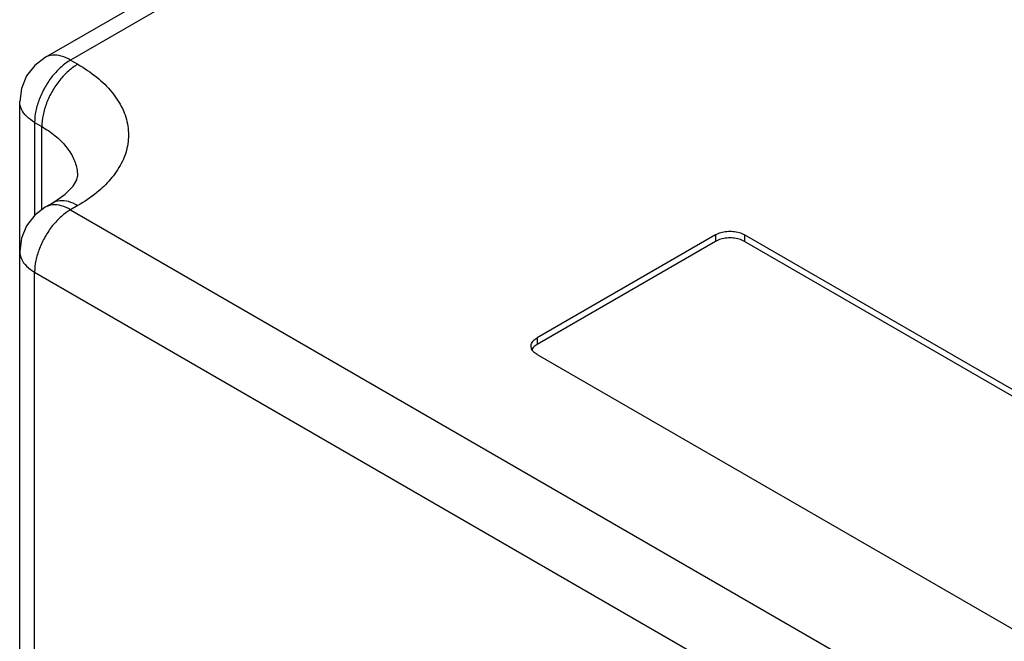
# Model space of a CAD drawing. Header units: inches. Extents: x 0 to 34, y 0 to 22.
# Tile 9 of 32: x 4 to 6.4, y 11.9 to 13.4. Entities that reach past the tile are written whole.
import ezdxf

# ---------------------------------------------------------------- set-up
doc = ezdxf.new("R2010")
doc.units = ezdxf.units.IN
doc.header["$LTSCALE"] = 1.87
doc.header["$MEASUREMENT"] = 0
doc.layers.get('0').update_dxf_attribs({"linetype": 'CONTINUOUS'})

msp = doc.modelspace()

# ---------------------------------------------------------------- linework, layer by layer
at = {"color": 7, "linetype": 'CONTINUOUS'}
for p, q in [((5.5399, 14.173), (4.055, 13.3156)), ((5.6024, 14.1668), (4.1175, 13.3094)), ((4.055, 13.3156), (4.055, 13.3156)), ((4.1175, 13.3094), (4.1352, 13.2992)), ((3.9925, 11.407), (3.9925, 13.2074)), ((4.0291, 13.1564), (4.0291, 12.9282)), ((4.0291, 13.1564), (4.0468, 13.1461)), ((4.0468, 12.9419), (4.0468, 13.1461)), ((4.0727, 12.9584), (4.055, 12.9482)), ((4.055, 12.9482), (4.055, 12.9482)), ((4.1352, 12.9522), (4.1175, 12.942)), ((4.1175, 12.942), (6.6277, 11.4926)), ((5.7014, 12.8808), (5.263, 12.6276)), ((5.7014, 12.8644), (5.263, 12.6113)), ((5.7014, 12.8808), (5.7014, 12.8644)), ((5.7721, 12.8808), (5.7721, 12.8644)), ((7.349, 11.9703), (5.7721, 12.8808)), ((7.349, 11.954), (5.7721, 12.8644)), ((4.0291, 11.356), (4.0291, 12.7889)), ((4.0291, 12.7889), (6.5394, 11.3395)), ((5.263, 12.6276), (5.263, 12.6113)), ((5.263, 12.5868), (6.8399, 11.6764))]:
    msp.add_line(p, q, dxfattribs=at)
for points in [[(4.055, 13.3156), (4.0296, 13.2962), (4.0095, 13.2704), (3.9968, 13.2398), (3.9925, 13.2074)], [(4.0727, 12.9584), (4.104, 12.9799), (4.1236, 12.9997), (4.1328, 13.0151), (4.1347, 13.0237)], [(4.055, 12.9482), (4.0296, 12.9288), (4.0095, 12.9029), (3.9968, 12.8724), (3.9925, 12.8399)]]:
    msp.add_lwpolyline(points, dxfattribs=at)
for points, knots in [([(4.1175, 13.3094), (4.1094, 13.3048), (4.0935, 13.2929), (4.0725, 13.2705), (4.0544, 13.244), (4.0404, 13.2151), (4.0315, 13.1856), (4.0291, 13.1658), (4.0291, 13.1564)], [0, 0, 0, 0, 0.15312, 0.322122, 0.499083, 0.676207, 0.845438, 1, 1, 1, 1]), ([(4.1352, 13.2992), (4.127, 13.2945), (4.111, 13.2826), (4.0901, 13.2602), (4.072, 13.2337), (4.0581, 13.2048), (4.0491, 13.1754), (4.0468, 13.1556), (4.0468, 13.1461)], [0, 0, 0, 0, 0.154295, 0.323207, 0.500008, 0.676807, 0.845713, 1, 1, 1, 1]), ([(4.1175, 13.3094), (4.1103, 13.3136), (4.0961, 13.32), (4.074, 13.3228), (4.0606, 13.3189), (4.055, 13.3156)], [0, 0, 0, 0, 0.379894, 0.707247, 1, 1, 1, 1]), ([(4.1352, 13.2992), (4.1515, 13.2898), (4.1817, 13.2695), (4.2194, 13.2329), (4.2462, 13.1921), (4.2602, 13.1482), (4.2602, 13.1031), (4.2462, 13.0593), (4.2291, 13.0333), (4.219, 13.0209)], [0, 0, 0, 0, 0.167229, 0.322051, 0.464309, 0.596912, 0.725801, 0.858398, 1, 1, 1, 1]), ([(4.0291, 13.1564), (4.0219, 13.1605), (4.0093, 13.1697), (3.9958, 13.1874), (3.9925, 13.201), (3.9925, 13.2074)], [0, 0, 0, 0, 0.380483, 0.708294, 1, 1, 1, 1]), ([(4.0468, 13.1461), (4.0583, 13.1395), (4.0796, 13.1251), (4.1063, 13.0993), (4.1252, 13.0705), (4.1335, 13.0445), (4.1347, 13.0288), (4.1347, 13.0237)], [0, 0, 0, 0, 0.253435, 0.487476, 0.702515, 0.902957, 1, 1, 1, 1]), ([(4.2151, 13.0163), (4.205, 13.0046), (4.18, 12.9808), (4.1515, 12.9616), (4.1352, 12.9522)], [0, 0, 0, 0, 0.451338, 1, 1, 1, 1]), ([(4.1352, 12.9522), (4.128, 12.9564), (4.1138, 12.9627), (4.0917, 12.9655), (4.0782, 12.9616), (4.0727, 12.9584)], [0, 0, 0, 0, 0.379873, 0.70721, 1, 1, 1, 1]), ([(4.1175, 12.942), (4.1094, 12.9373), (4.0935, 12.9255), (4.0725, 12.9031), (4.0544, 12.8766), (4.0404, 12.8476), (4.0315, 12.8182), (4.0291, 12.7984), (4.0291, 12.7889)], [0, 0, 0, 0, 0.15312, 0.322122, 0.499083, 0.676207, 0.845438, 1, 1, 1, 1]), ([(4.1175, 12.942), (4.1103, 12.9461), (4.0961, 12.9525), (4.0805, 12.9545), (4.0733, 12.9538)], [0, 0, 0, 0, 0.537144, 1, 1, 1, 1]), ([(5.7014, 12.8808), (5.7054, 12.883), (5.7144, 12.8867), (5.7291, 12.8893), (5.7445, 12.8893), (5.7591, 12.8867), (5.7682, 12.883), (5.7721, 12.8808)], [0, 0, 0, 0, 0.186421, 0.394738, 0.605262, 0.813579, 1, 1, 1, 1]), ([(5.7721, 12.8644), (5.7682, 12.8667), (5.7591, 12.8704), (5.7445, 12.873), (5.7291, 12.873), (5.7144, 12.8704), (5.7054, 12.8667), (5.7014, 12.8644)], [0, 0, 0, 0, 0.186421, 0.394738, 0.605262, 0.813579, 1, 1, 1, 1]), ([(3.9925, 12.8399), (3.9925, 12.8335), (3.9958, 12.82), (4.0093, 12.8022), (4.0219, 12.7931), (4.0291, 12.7889)], [0, 0, 0, 0, 0.291706, 0.619517, 1, 1, 1, 1]), ([(5.2484, 12.6072), (5.2484, 12.6087), (5.249, 12.6136), (5.2538, 12.6213), (5.2596, 12.6257), (5.263, 12.6276)], [0, 0, 0, 0, 0.170724, 0.551636, 1, 1, 1, 1])]:
    msp.add_open_spline(points, degree=3, knots=knots, dxfattribs=at)
for points in [[(4.2182, 13.0201), (4.2172, 13.0188), (4.2161, 13.0175), (4.2151, 13.0163)], [(4.219, 13.0209), (4.2187, 13.0206), (4.2185, 13.0203), (4.2182, 13.0201)], [(4.0733, 12.9538), (4.0669, 12.9533), (4.0606, 12.9514), (4.055, 12.9482)], [(5.249, 12.6028), (5.2486, 12.6042), (5.2484, 12.6057), (5.2484, 12.6072)], [(5.2539, 12.5941), (5.2516, 12.5966), (5.2498, 12.5995), (5.249, 12.6028)], [(5.2539, 12.604), (5.2526, 12.6026), (5.2515, 12.601), (5.2506, 12.5993)], [(5.263, 12.6113), (5.2596, 12.6094), (5.2565, 12.607), (5.2539, 12.604)], [(5.263, 12.5868), (5.2596, 12.5888), (5.2565, 12.5911), (5.2539, 12.5941)]]:
    msp.add_open_spline(points, degree=3, dxfattribs=at)

doc.saveas('drawing.dxf')
